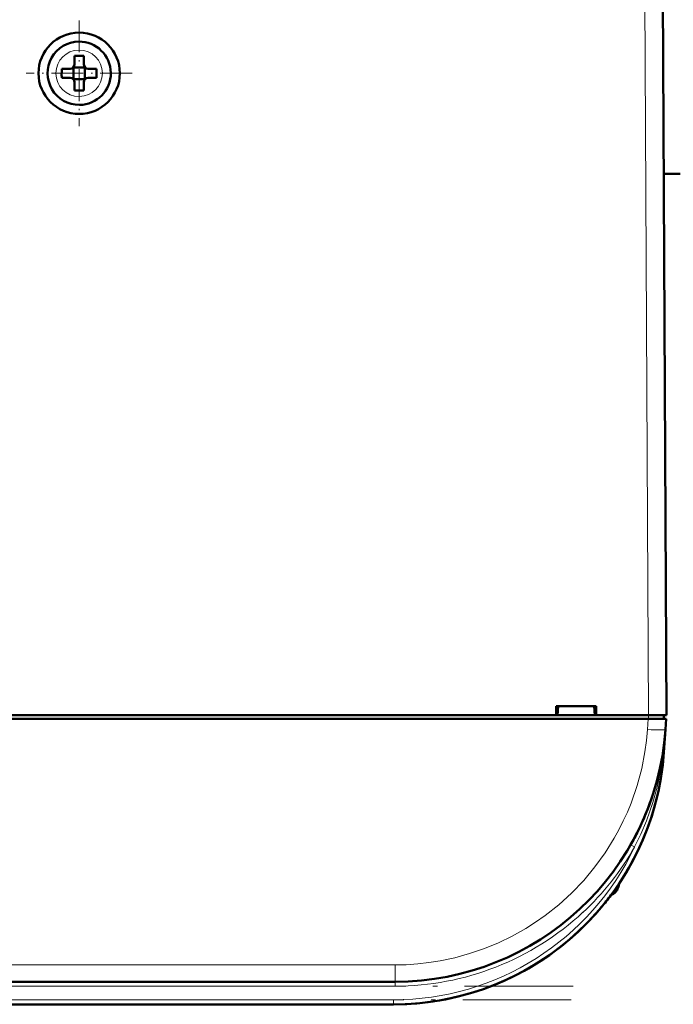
# Model space of a CAD drawing. Extents: x -1438 to 1837, y -1771 to 622.
# Tile 13 of 90: x 354 to 426, y -1566 to -1457. Entities that reach past the tile are written whole.
import ezdxf

# ---------------------------------------------------------------- set-up
doc = ezdxf.new("R2010")
doc.units = 0
doc.linetypes.add('DASHDOT', pattern=[18.5, 12, -3, 0.5, -3])

msp = doc.modelspace()

# ---------------------------------------------------------------- linework, layer by layer
at = {"color": 7, "lineweight": 18}
for p, q in [((422.86, -1451.73), (423.29, -1533.79)), ((360.27, -1460.21), (360.3, -1460.21)), ((357.72, -1462.8), (357.72, -1462.78)), ((362.87, -1462.76), (362.87, -1462.78)), ((360.32, -1465.35), (360.3, -1465.35)), ((423.18, -1535.38), (423.27, -1534.19)), ((423.3, -1533.79), (423.3, -1534.19)), ((425.17, -1535.49), (425.18, -1535.38)), ((424.95, -1537.87), (425, -1537.88)), ((421.44, -1548.21), (421.31, -1548.15)), ((421.75, -1548.38), (421.44, -1548.21)), ((419.94, -1552.58), (419.94, -1552.86)), ((395.25, -1561.42), (198.33, -1561.42)), ((395.25, -1561.42), (395.25, -1563.29)), ((395.25, -1563.79), (198.33, -1563.79)), ((395.25, -1563.79), (395.25, -1563.29)), ((395.08, -1565.29), (198.5, -1565.29)), ((395.08, -1565.29), (395.08, -1565.79))]:
    msp.add_line(p, q, dxfattribs=at)
at = {"color": 7, "lineweight": 50}
for p, q in [((425.29, -1533.79), (424.86, -1451.73)), ((359.8, -1460.86), (359.8, -1461.78)), ((360.8, -1461.78), (360.8, -1460.86)), ((358.37, -1462.28), (359.3, -1462.28)), ((359.66, -1462.15), (359.65, -1462.13)), ((359.66, -1462.15), (359.66, -1463.42)), ((360.93, -1462.15), (359.66, -1462.15)), ((360.94, -1462.13), (360.93, -1462.15)), ((360.93, -1462.15), (360.93, -1463.42)), ((362.22, -1462.28), (361.3, -1462.28)), ((358.37, -1463.28), (359.3, -1463.28)), ((359.66, -1463.42), (359.65, -1463.43)), ((359.66, -1463.42), (360.93, -1463.42)), ((359.8, -1463.78), (359.8, -1464.7)), ((360.8, -1463.78), (360.8, -1464.7)), ((360.93, -1463.42), (360.94, -1463.43)), ((362.22, -1463.28), (361.3, -1463.28)), ((426.79, -1473.9), (424.98, -1473.9)), ((425.18, -1512.28), (425.18, -1511.73)), ((413.09, -1533.79), (413.09, -1532.79)), ((413.09, -1532.79), (417.49, -1532.79)), ((413.29, -1532.79), (413.23, -1533.79)), ((417.29, -1532.79), (417.36, -1533.79)), ((417.49, -1532.79), (417.49, -1533.79)), ((423.27, -1534.19), (170.31, -1534.19)), ((304.49, -1533.79), (413.09, -1533.79)), ((413.09, -1533.79), (413.23, -1533.79)), ((413.14, -1533.79), (417.44, -1533.79)), ((417.36, -1533.79), (417.49, -1533.79)), ((417.49, -1533.79), (423.29, -1533.79)), ((425.26, -1534.19), (423.27, -1534.19)), ((424.99, -1534.19), (424.99, -1533.79)), ((425.26, -1534.19), (425.18, -1535.38)), ((425.18, -1535.38), (425, -1537.88)), ((424.9, -1537.87), (424.91, -1537.82)), ((424.96, -1537.87), (424.91, -1538.25)), ((424.95, -1537.87), (424.91, -1538.24)), ((424.84, -1538.2), (424.85, -1538.21)), ((424.85, -1538.19), (424.85, -1538.2)), ((417.81, -1555.36), (417.79, -1555.39)), ((418.13, -1554.98), (417.83, -1555.33)), ((418.1, -1555.02), (417.83, -1555.34)), ((417.13, -1556.12), (417.33, -1555.9)), ((417.15, -1556.1), (417.13, -1556.12)), ((417.14, -1556.11), (417.13, -1556.12)), ((417.13, -1556.12), (417.14, -1556.12)), ((417.13, -1556.12), (417.13, -1556.12)), ((417.17, -1556.08), (417.16, -1556.09)), ((417.45, -1555.77), (417.3, -1555.94)), ((417.44, -1555.79), (417.3, -1555.94)), ((417.31, -1555.93), (417.37, -1555.86)), ((395.25, -1563.29), (198.33, -1563.29)), ((395.08, -1565.79), (198.5, -1565.79))]:
    msp.add_line(p, q, dxfattribs=at)
at = {"color": 7, "linetype": 'DASHDOT', "lineweight": 18, "ltscale": 0.292502}
msp.add_line((360.3, -1456.93), (360.3, -1468.63), dxfattribs=at)
at = {"color": 7, "linetype": 'DASHDOT', "lineweight": 18, "ltscale": 0.2925}
msp.add_line((366.15, -1462.78), (354.45, -1462.78), dxfattribs=at)
at = {"color": 7, "linetype": 'DASHDOT', "lineweight": 18, "ltscale": 0.012015}
msp.add_line((423.3, -1533.75), (423.3, -1534.23), dxfattribs=at)
at = {"color": 7, "linetype": 'DASHDOT', "lineweight": 18}
for p, q in [((414.95, -1563.79), (178.64, -1563.79)), ((414.74, -1565.29), (178.85, -1565.29))]:
    msp.add_line(p, q, dxfattribs=at)
at = {"color": 7, "lineweight": 18}
for points in [[(395.25, -1561.42), (396.49, -1561.4), (397.76, -1561.31), (398.99, -1561.17), (400.26, -1560.97), (401.87, -1560.63), (403.5, -1560.18), (405.15, -1559.62), (406.68, -1558.99), (408.21, -1558.25), (409.71, -1557.4), (410.8, -1556.71), (411.86, -1555.97), (413.36, -1554.78), (414.78, -1553.49), (416.13, -1552.08), (417.37, -1550.59), (418.5, -1549.03), (419.5, -1547.42), (420.03, -1546.47), (420.51, -1545.5), (420.96, -1544.52), (421.36, -1543.54), (422.04, -1541.57), (422.54, -1539.7), (422.9, -1537.86), (423.07, -1536.6), (423.18, -1535.38)], [(424.91, -1538.24), (424.63, -1540.01), (424.26, -1541.75), (423.78, -1543.47), (423.07, -1545.48), (422.45, -1546.95), (421.76, -1548.37)]]:
    msp.add_lwpolyline(points, dxfattribs=at)
at = {"color": 7, "lineweight": 50}
msp.add_circle((360.3, -1462.78), 4.5, dxfattribs=at)
for centre, radius, start, end in [((360.3, -1462.78), 3.5, 90.5294, 270.5294), ((360.3, -1462.78), 3.5, 270.5294, 90.5294), ((359.3, -1461.78), 0.5, 270, 360), ((360.29, -1477.95), 17.1, 89.9978, 91.6733), ((360.3, -1477.95), 17.1, 88.3267, 90.0022), ((361.3, -1461.78), 0.5, 180, 270), ((375.47, -1462.78), 17.1, 178.3267, 180.0022), ((375.5, -1462.78), 17.14, 179.9996, 181.6715), ((345.12, -1462.78), 17.1, 359.9978, 1.6733), ((345.09, -1462.78), 17.14, 358.3285, 0.0004), ((359.3, -1463.78), 0.5, 0, 90), ((361.3, -1463.78), 0.5, 90, 180), ((360.3, -1447.57), 17.13, 268.3286, 271.6729), ((423.18, -1512.79), 2, 0.3, 0.8423), ((395.25, -1533.29), 30, 270, 356), ((395.08, -1535.79), 30, 270, 356), ((424.98, -1537.78), 0.0872, 210.963, 254.4077), ((395.08, -1535.79), 30, 270, 346.5066), ((395.25, -1533.28), 30, 336.0228, 341.4432), ((395.08, -1535.79), 30, 326.3789, 338.6162), ((395.38, -1533.35), 29.86, 330.2994, 333.6542), ((418.69, -1552.49), 1.3, 290.0791, 343.3985), ((418.69, -1552.49), 1.3, 290.0783, 343.3985), ((411.31, -1550.29), 9, 343.3984, 346.444), ((411.31, -1550.29), 9, 343.3984, 346.4437), ((395.08, -1535.79), 30, 320.0609, 323.3274), ((395.08, -1535.79), 30, 317.7896, 319.4459), ((395.36, -1536.02), 29.63, 318.847, 319.971), ((395.47, -1536.12), 29.49, 318.9322, 320.0996)]:
    msp.add_arc(centre, radius, start, end, dxfattribs=at)
at = {"color": 7, "lineweight": 18}
for centre, radius, start, end in [((360.3, -1462.78), 2.57, 90.5294, 180), ((360.3, -1462.78), 2.57, 0.5294, 90), ((360.3, -1462.78), 2.57, 180.5294, 270), ((360.3, -1462.78), 2.57, 270.5294, 360), ((364.44, -1531.13), 60.89, 353.6418, 356.0008), ((395.08, -1535.79), 29.5, 270, 334.723), ((395.26, -1533.3), 30.49, 312.9537, 330.3448), ((395.26, -1533.29), 30.49, 269.9925, 312.9526)]:
    msp.add_arc(centre, radius, start, end, dxfattribs=at)
at = {"color": 7, "lineweight": 50}
for centre, major_axis, ratio, start_param, end_param in [((423.29, -1533.8), (2, 0.01), 0.005236, 0, 1.570769), ((425.4, -1537.91), (0.494, -0.076), 0.164348, 3.1416, 3.606569), ((425.34, -1538.28), (0.494, -0.081), 0.135092, 3.138656, 3.687944), ((425.37, -1538.28), (0.524, -0.085), 0.13753, 3.147561, 3.660275)]:
    msp.add_ellipse(centre, major_axis=major_axis, ratio=ratio, start_param=start_param, end_param=end_param, dxfattribs=at)
at = {"color": 7, "lineweight": 18}
msp.add_ellipse((423.18, -1535.24), major_axis=(2, -0.14), ratio=0.069587, start_param=4.717255, end_param=6.283185, dxfattribs=at)

doc.saveas('drawing.dxf')
